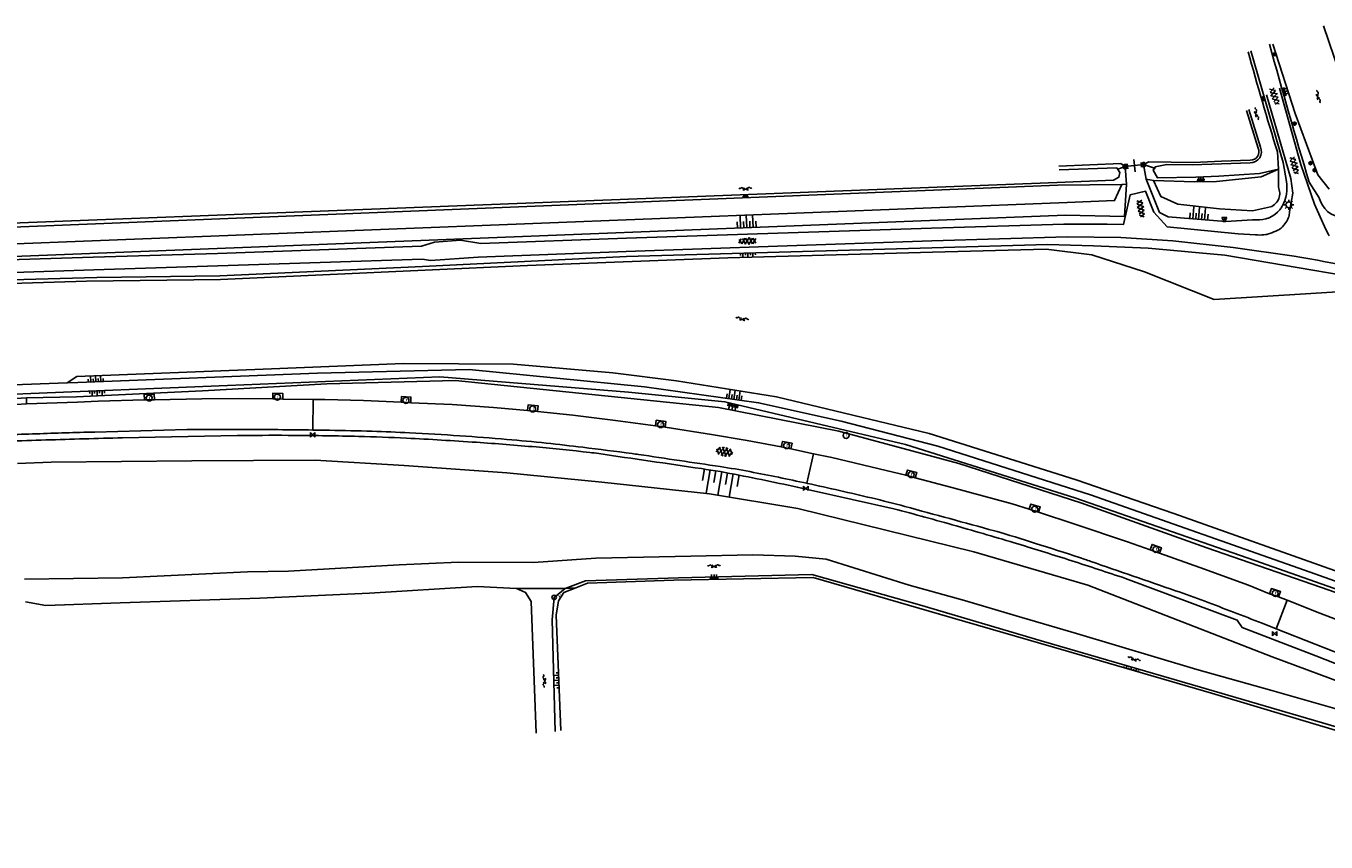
# Model space of a CAD drawing. Extents: x 121149 to 123702, y 457169 to 470031.
# Tile 36 of 87: x 121838 to 122099, y 463779 to 463943. Entities that reach past the tile are written whole.
import ezdxf

# ---------------------------------------------------------------- set-up
doc = ezdxf.new("R2010")
doc.units = 0
doc.header["$LTSCALE"] = 4
doc.layers.get('0').update_dxf_attribs({"color": 8, "linetype": 'CONTINUOUS'})
doc.layers.add('REFERENTIE', color=8, linetype='CONTINUOUS')
doc.styles.add('ISO', font='ISO')

# ---------------------------------------------------------------- blocks, each defined once
blk = doc.blocks.new('talud')
at = {"color": 0}
for p, q in [((0, 0.75), (0.5, 0.75)), ((0, 0.5), (1, 0.5)), ((0, 0.25), (0.5, 0.25)), ((0, 0), (1, 0)), ((0, -0.25), (0.5, -0.25)), ((0, -0.5), (1, -0.5)), ((0, -0.75), (0.5, -0.75))]:
    blk.add_line(p, q, dxfattribs=at)
blk = doc.blocks.new('lichtmast')
at = {"color": 0}
for p, q in [((-0.6, 0), (-1, 0)), ((-0.71, 0.71), (-0.42, 0.42)), ((0, 0.6), (0, 1)), ((0.42, 0.42), (0.71, 0.71)), ((0.6, 0), (1, 0)), ((-0.42, -0.42), (-0.71, -0.71)), ((0, -0.6), (0, -1)), ((0.42, -0.42), (0.71, -0.71))]:
    blk.add_line(p, q, dxfattribs=at)
blk.add_circle((0, 0), 0.6, dxfattribs=at)
blk = doc.blocks.new('asfalt4')
at = {"color": 0, "linetype": 'ByBlock', "lineweight": -2}
for p, q in [((-0.63, 0.38), (0.64, 1.04)), ((-0.63, 0.4), (0.66, -0.42)), ((-0.57, -0.3), (0.73, 0.38)), ((-0.53, 1.07), (0.74, 0.27)), ((-0.52, 1.14), (0.54, 1.69)), ((-0.43, 1.75), (0.63, 1.08)), ((-0.56, -0.38), (0.58, -1.1)), ((-0.49, -0.96), (0.67, -0.36)), ((-0.46, -1.19), (0.39, -1.73)), ((-0.34, -1.59), (0.57, -1.11))]:
    blk.add_line(p, q, dxfattribs=at)
blk = doc.blocks.new('boom')
at = {"color": 0}
for radius in [0.315, 0.225, 0.135]:
    blk.add_circle((0, 0), radius, dxfattribs=at)
blk = doc.blocks.new('water')
at = {"color": 0, "linetype": 'ByBlock', "lineweight": -2}
for centre, start, end in [((-0.01, 0.75), 129.7446, 230.2554), ((-0.32, 1.12), 309.7446, 50.2554), ((-0.32, 0.37), 309.7446, 50.2554), ((0.32, 0.01), 129.7446, 230.2554), ((0, 0.38), 309.7446, 50.2554), ((-0.01, -0.74), 129.7446, 230.2554), ((-0.32, -0.37), 309.7446, 50.2554), ((-0.32, -1.12), 309.7446, 50.2554), ((0, -0.37), 309.7446, 50.2554)]:
    blk.add_arc(centre, 0.244, start, end, dxfattribs=at)
blk = doc.blocks.new('kolk')
at = {"color": 0}
blk.add_circle((0, 0), 0.6, dxfattribs=at)
at = {"color": 0, "linetype": 'Continuous', "style": 'ISO'}
blk.add_attdef('KOLK', (-0.04, -0.26), '', height=0.8, dxfattribs=at)
blk = doc.blocks.new('kilometerpaal')
at = {"color": 0}
for p, q in [((-0.44, 0.44), (0.44, -0.44)), ((-0.44, -0.44), (-0.44, 0.44)), ((0.44, 0.44), (-0.44, -0.44)), ((0.44, -0.44), (0.44, 0.44))]:
    blk.add_line(p, q, dxfattribs=at)
at = {"color": 0, "style": 'ISO'}
blk.add_attdef('KILOMETERPAAL', (0.59, 0.87), '', height=2.5, dxfattribs=at)
blk = doc.blocks.new('paal')
at = {"color": 0}
for radius in [0.45, 0.2]:
    blk.add_circle((0, 0), radius, dxfattribs=at)
blk = doc.blocks.new('verkeersbord-pl')
at = {"linetype": 'Continuous'}
blk.add_circle((0, 0), 0.03, dxfattribs=at)
blk = doc.blocks.new('verkeersbord')
at = {"color": 0}
for p, q in [((0.5, 0.32), (-0.5, 0.32)), ((-0.5, 0.32), (0, -0.6)), ((0, -0.6), (0.5, 0.32))]:
    blk.add_line(p, q, dxfattribs=at)
blk = doc.blocks.new('asfalt6')
at = {"color": 0, "linetype": 'ByBlock', "lineweight": -2}
for p, q in [((-0.93, 0.18), (0.7, 1.13)), ((-0.89, -0.52), (0.89, 0.52)), ((-0.89, 0.52), (0.89, -0.52)), ((-0.76, 1.01), (0.3, 1.62)), ((-0.7, 1.13), (0.93, 0.18)), ((-0.3, 1.62), (0.76, 1.01)), ((-0.93, -0.18), (0.7, -1.13)), ((-0.76, -1.01), (0.3, -1.62)), ((-0.7, -1.13), (0.93, -0.18)), ((-0.3, -1.62), (0.76, -1.01))]:
    blk.add_line(p, q, dxfattribs=at)
blk = doc.blocks.new('verklikker')
at = {"color": 0}
blk.add_circle((0, 0), 0.45, dxfattribs=at)
at = {"color": 0, "style": 'ISO'}
blk.add_attdef('VERKLIKKER', (0.7, 0), '', height=0.9, dxfattribs=at)
blk = doc.blocks.new('DRHEK')
at = {"color": 0, "linetype": 'Continuous'}
for p, q in [((1.25, 0), (-1.25, 0)), ((-0.5, 0.7), (0.5, 0.7)), ((-0.5, -0.7), (0.5, -0.7))]:
    blk.add_line(p, q, dxfattribs=at)

msp = doc.modelspace()

# ---------------------------------------------------------------- linework, layer by layer
at = {"layer": 'REFERENTIE'}
for points in [[(122098.217, 463942.863), (122102.434, 463930.49), (122105.582, 463917.871)], [(122083.614, 463937.869), (122090.112, 463915.498), (122090.745, 463911.687)], [(122087.991, 463939.191), (122092.517, 463925.334), (122097.072, 463912.999), (122099.322, 463910.139)], [(122089.356, 463930.362), (122093.665, 463915.048), (122096.358, 463907.097), (122098.691, 463902.013)], [(122091.371, 463905.537), (122092.043, 463909.311), (122091.663, 463912.285), (122086.753, 463929.041)], [(122082.709, 463925.92), (122085.052, 463918.351)], [(122085.532, 463918.542), (122083.201, 463926.072)], [(122088.94, 463917.575), (122089.127, 463914.132)], [(121683.607, 463899.262), (121684.31, 463897.324), (121690.37, 463897.652), (122044.745, 463911.462), (122056.037, 463911.907), (122057.084, 463912.499), (122057.333, 463913.469), (122056.695, 463914.408), (122045.155, 463913.973)], [(122058.388, 463914.644), (122057.541, 463915.292), (122045.11, 463914.726)], [(122058.388, 463914.644), (122056.928, 463914.129)], [(122062.087, 463915.044), (122058.388, 463914.644)], [(122058.686, 463911.15), (122058.388, 463914.644)], [(122083.481, 463915.948), (122077.731, 463915.729), (122072.084, 463915.496), (122063.155, 463915.57), (122062.087, 463915.044)], [(122062.087, 463915.044), (122062.625, 463912.094)], [(122064.29, 463914.349), (122062.087, 463915.044)], [(122089.127, 463914.132), (122085.335, 463913.253), (122077.173, 463912.696), (122072.547, 463912.502), (122064.844, 463912.358), (122064.036, 463913.896), (122064.29, 463914.349)], [(122064.29, 463914.349), (122064.432, 463914.602), (122066.757, 463915.043), (122071.862, 463914.972), (122077.751, 463915.215), (122083.479, 463915.432)], [(122064.47, 463914.292), (122064.29, 463914.349)], [(122062.625, 463912.094), (122064.074, 463911.836)], [(122084.635, 463903.982), (122083.922, 463903.942), (122078.573, 463903.638), (122066.984, 463904.554), (122065.274, 463905.449), (122062.625, 463912.094)], [(122064.074, 463911.836), (122072.273, 463911.561), (122076.729, 463911.652), (122085.693, 463912.578), (122089.127, 463914.132)], [(122064.074, 463911.836), (122065.535, 463908.63), (122068.935, 463907.095), (122077.334, 463906.195), (122083.958, 463905.784), (122087.573, 463906.537)], [(122089.128, 463910.542), (122089.127, 463914.132)], [(122058.686, 463911.15), (122058.245, 463904.663), (122046.418, 463904.906), (121692.212, 463890.971), (121686.108, 463891.442), (121683.496, 463893.715), (121682.819, 463896.043)], [(121685.1, 463896.174), (121690.197, 463896.682), (122044.851, 463910.887), (122057.743, 463911.065)], [(122057.743, 463911.065), (122056.251, 463907.829), (122046.719, 463907.429), (121692.769, 463893.511), (121687.308, 463893.719), (121685.1, 463896.174)], [(121688.903, 463889.18), (121709.981, 463890.175), (121737.411, 463891.478), (121767.066, 463893.001), (121792.634, 463894.346), (121821.522, 463895.553), (121851.31, 463896.478), (121876.257, 463897.235), (121917.149, 463898.644), (121919.769, 463899.476), (121924.989, 463899.896), (121929.108, 463899.227), (121958.299, 463900.272), (121988.706, 463901.306), (122019.508, 463902.297), (122046.05, 463903.123), (122054.79, 463903.092), (122058.032, 463903), (122059.387, 463908.959), (122062.499, 463909.684), (122064.14, 463905.467), (122066.819, 463902.559), (122081.079, 463901.161), (122084.558, 463900.964)], [(122057.743, 463911.065), (122058.686, 463911.15)], [(122095.307, 463911.539), (122097.33, 463908.402)], [(121820.202, 463891.533), (121852.018, 463892.404), (121876.676, 463892.708), (121917.397, 463894.57), (121958.309, 463896.631), (122019.591, 463898.323), (122042.787, 463899.017), (122052.009, 463898.734), (122062.974, 463898.263), (122078.373, 463896.864), (122116.836, 463890.331), (122126.204, 463887.748), (122137.338, 463884.687), (122154.422, 463879.404), (122164.019, 463876.179)], [(122092.316, 463896.658), (122080.094, 463898.431), (122067.94, 463899.729), (122057.549, 463900.439), (122046.765, 463900.57), (122019.606, 463899.732), (121988.604, 463898.669), (121958.283, 463897.62), (121928.544, 463896.482), (121918.977, 463895.8), (121917.365, 463896.044), (121876.293, 463894.724), (121851.418, 463893.939), (121821.324, 463892.904)], [(122153.888, 463877.793), (122137.362, 463883.976), (122126.427, 463887.406), (122116.568, 463889.428), (122106.938, 463890.906), (122105.344, 463889.748), (122076.249, 463887.948), (122062.292, 463893.539), (122051.72, 463896.932), (122042.508, 463898.052), (122019.702, 463897.459), (121978.635, 463896.324), (121938.48, 463894.78), (121876.823, 463891.977), (121849.979, 463891.658), (121819.583, 463890.704)], [(121885.424, 463873.989), (121913.564, 463875.149)], [(121913.564, 463875.149), (121935.61, 463874.993)], [(121846.056, 463871.259), (121848.224, 463871.315), (121896.298, 463873.163), (121926.755, 463873.9), (121961.951, 463870.434), (121984.823, 463867.243), (122001.415, 463863.536), (122020.806, 463858.513), (122051.41, 463848.798), (122095.546, 463833.268), (122135.293, 463819.088)], [(121846.056, 463871.259), (121848.014, 463872.542)], [(121848.014, 463872.542), (121885.424, 463873.989)], [(121935.61, 463874.993), (121955.604, 463873.24)], [(121955.604, 463873.24), (121968.364, 463871.629)], [(121820.877, 463870.315), (121846.056, 463871.259)], [(121835.509, 463868.987), (121878.271, 463870.682), (121920.852, 463872.477), (121958.731, 463869.382), (121978.058, 463867.445), (122014.273, 463858.855), (122048.283, 463848.171), (122084.387, 463835.562), (122127.982, 463820.289)], [(122127.982, 463820.289), (122123.746, 463820.919), (122099.318, 463829.626), (122074.769, 463838.113), (122049.464, 463847.158), (122024.991, 463855.078), (122000.932, 463861.537), (121976.747, 463866.297), (121923.983, 463871.714), (121898.194, 463871.035), (121873.224, 463869.67), (121847.954, 463868.411), (121837.88, 463868.256)], [(121968.364, 463871.629), (121988.448, 463868.424)], [(121835.797, 463868.095), (121837.88, 463868.256)], [(121837.88, 463868.256), (121837.885, 463867.06)], [(121861.605, 463867.816), (121852.287, 463867.543), (121848.116, 463867.397), (121837.885, 463867.06)], [(121863.57, 463867.833), (121863.503, 463868.988), (121861.538, 463868.971), (121861.605, 463867.816)], [(121861.605, 463867.816), (121863.57, 463867.833)], [(121887.349, 463868.023), (121880.529, 463868.126), (121873.066, 463868.066), (121863.57, 463867.833)], [(121887.349, 463868.023), (121887.368, 463869.179), (121889.346, 463869.126), (121889.327, 463867.97)], [(121887.349, 463868.023), (121889.327, 463867.97)], [(121895.467, 463867.912), (121889.327, 463867.97)], [(121895.35, 463861.777), (121895.467, 463867.912)], [(121913.121, 463867.365), (121905.564, 463867.713), (121897.812, 463867.89), (121895.467, 463867.912)], [(121913.121, 463867.365), (121913.161, 463868.494), (121915.067, 463868.388), (121915.027, 463867.259)], [(121913.121, 463867.365), (121915.027, 463867.259)], [(121988.448, 463868.424), (122019.037, 463861.079)], [(121837.885, 463867.06), (121835.858, 463866.924)], [(121915.027, 463867.259), (121923.363, 463866.915), (121931.626, 463866.295), (121938.473, 463865.681)], [(121940.471, 463865.502), (121940.557, 463866.65), (121938.559, 463866.829), (121938.473, 463865.681)], [(121938.473, 463865.681), (121940.471, 463865.502)], [(121940.471, 463865.502), (121947.552, 463864.759), (121956.08, 463863.718), (121964.119, 463862.612)], [(121964.119, 463862.612), (121964.274, 463863.754), (121966.214, 463863.47), (121966.059, 463862.328)], [(121964.119, 463862.612), (121966.059, 463862.328)], [(121989.366, 463858.37), (121982.509, 463859.67), (121975.37, 463860.91), (121966.059, 463862.328)], [(121870.054, 463861.849), (121851.628, 463861.376)], [(121857.192, 463860.202), (121880.196, 463860.647)], [(121991.291, 463858), (121991.559, 463859.12), (121989.634, 463859.49), (121989.366, 463858.37)], [(122019.037, 463861.079), (122048.539, 463851.752)], [(121989.366, 463858.37), (121991.291, 463858)], [(121995.832, 463857.029), (121991.291, 463858)], [(121994.526, 463851.082), (121995.832, 463857.029)], [(122014.361, 463852.685), (122010.429, 463853.64), (121999.531, 463856.239), (121995.832, 463857.029)], [(121836.119, 463855.078), (121842.842, 463855.313), (121871.066, 463855.592), (121895.85, 463855.715), (121913.731, 463854.667), (121934.277, 463853.212), (121953.356, 463851.344), (121974.997, 463848.952), (121992.694, 463846.015), (122028.001, 463837.346), (122050.863, 463830.631), (122087.873, 463816.245), (122108.939, 463808.445), (122129.587, 463800.513), (122147.705, 463791.897), (122166.419, 463784.828), (122188.088, 463779.094)], [(122014.361, 463852.685), (122014.688, 463853.742), (122016.549, 463853.269), (122016.222, 463852.212)], [(122014.361, 463852.685), (122016.222, 463852.212)], [(122039.099, 463845.861), (122035.724, 463846.961), (122023.62, 463850.238), (122016.222, 463852.212)], [(122048.539, 463851.752), (122068.125, 463844.993)], [(121994.657, 463851.054), (121994.526, 463851.082)], [(121995.25, 463849.717), (122011.956, 463845.97)], [(122039.099, 463845.861), (122039.453, 463846.897), (122041.338, 463846.328), (122040.984, 463845.292)], [(122039.099, 463845.861), (122040.984, 463845.292)], [(122040.984, 463845.292), (122048.264, 463842.915), (122058.868, 463839.334), (122063.406, 463837.74)], [(122068.125, 463844.993), (122108.668, 463830.646)], [(122063.406, 463837.74), (122063.802, 463838.811), (122065.661, 463838.153), (122065.265, 463837.082)], [(122125.504, 463797.834), (122108.398, 463803.596), (122087.803, 463809.51), (122072.768, 463813.729), (122048.602, 463820.955), (122036.531, 463824.468), (122026.169, 463827.549), (122015.037, 463830.662), (121998.375, 463835.888), (121992.195, 463836.448), (121983.638, 463836.702), (121968.086, 463836.37), (121952.135, 463836.032), (121939.627, 463835.221), (121924.587, 463835.237), (121912.68, 463834.737), (121890.514, 463833.445), (121882.254, 463833.346), (121857.153, 463832.138), (121837.528, 463831.87)], [(122063.406, 463837.74), (122065.265, 463837.082)], [(122065.265, 463837.082), (122073.349, 463834.195), (122083.107, 463830.625), (122087.338, 463828.909)], [(121945.987, 463829.971), (121950.078, 463831.515)], [(121948.131, 463830.09), (121950.494, 463831.045), (121967.827, 463831.657), (121995.805, 463832.152)], [(121950.078, 463831.515), (121968.73, 463832.089)], [(121968.73, 463832.089), (121995.53, 463832.807)], [(121995.53, 463832.807), (122017.137, 463826.694), (122041.549, 463819.476), (122071.883, 463810.637), (122100.7, 463802.209), (122121.687, 463796.061), (122122.684, 463797.557)], [(121995.805, 463832.152), (122021.116, 463824.847)], [(122058.427, 463831.991), (122080.881, 463823.608), (122081.84, 463822.172), (122096.672, 463816.469), (122120.665, 463807.033), (122142.907, 463797.912)], [(121884.713, 463828.016), (121906.765, 463829.057)], [(121906.765, 463829.057), (121928.328, 463830.36)], [(121928.328, 463830.36), (121936.271, 463829.939)], [(121936.271, 463829.939), (121945.987, 463829.971)], [(121936.271, 463829.939), (121938.051, 463829.197), (121939.19, 463827.347), (121940.166, 463800.925)], [(121944.013, 463801.252), (121943.419, 463823.697), (121943.798, 463828.184), (121945.987, 463829.971)], [(121945.108, 463801.445), (121944.235, 463824.603), (121944.7, 463827.516), (121945.766, 463829.135), (121948.131, 463830.09)], [(121945.987, 463829.971), (121948.131, 463830.09)], [(122087.338, 463828.909), (122087.724, 463829.96), (122089.571, 463829.346), (122089.185, 463828.295)], [(122087.338, 463828.909), (122089.185, 463828.295)], [(122090.869, 463827.629), (122089.185, 463828.295)], [(121837.74, 463827.269), (121841.759, 463826.587)], [(121841.759, 463826.587), (121856.734, 463827.102)], [(121856.734, 463827.102), (121884.713, 463828.016)], [(122088.723, 463821.877), (122090.869, 463827.629)], [(122111.173, 463819.586), (122105.664, 463821.848), (122097.471, 463825.017), (122090.869, 463827.629)], [(122021.116, 463824.847), (122046.561, 463817.452)], [(122088.723, 463821.877), (122085.853, 463823.006)], [(122122.707, 463808.458), (122104.337, 463815.735), (122088.723, 463821.877)], [(122046.561, 463817.452), (122075.709, 463808.988)], [(122075.709, 463808.988), (122102.566, 463800.915)]]:
    msp.add_lwpolyline(points, dxfattribs=at)
for points in [[(122087.339, 463939.184, 0.0046312), (122095.307, 463911.539)], [(122083.051, 463937.708, 0.006123), (122088.94, 463917.575)], [(122083.479, 463915.432, 0.566166), (122085.532, 463918.542)], [(122085.052, 463918.351, -0.5778214), (122083.481, 463915.948)], [(122090.745, 463911.687, -0.1739595), (122089.899, 463906.686)], [(122087.573, 463906.537, 0.42373), (122089.128, 463910.542)], [(122089.899, 463906.686, -0.0282189), (122089.445, 463905.973)], [(122097.33, 463908.402, 0.3195894), (122101.959, 463904.404)], [(122089.445, 463905.973, -0.2447577), (122084.635, 463903.982)], [(122090.258, 463902.899, 0.0370999), (122090.965, 463903.964)], [(122090.965, 463903.964, 0.0648766), (122091.213, 463904.58)], [(122091.213, 463904.58, 0.0438982), (122091.371, 463905.537)], [(122086.226, 463900.951, 0.0661418), (122087.436, 463901.221)], [(122087.436, 463901.221, 0.0253496), (122089.049, 463901.902)], [(122089.049, 463901.902, 0.061182), (122089.669, 463902.296)], [(122089.669, 463902.296, 0.0570589), (122090.258, 463902.899)], [(122098.691, 463902.013, 0.0557607), (122099.355, 463900.722)], [(122084.558, 463900.964, 0.0485582), (122086.226, 463900.951)], [(122117.008, 463891.647, 0.0153419), (122092.316, 463896.658)], [(121845.76, 463861.209, 0.0005953), (121833.959, 463860.824)], [(121834.122, 463859.525, -0.0012356), (121849.484, 463860.014)], [(121851.628, 463861.376, 0.0011919), (121845.76, 463861.209)], [(121849.484, 463860.014, -0.0023338), (121857.192, 463860.202)], [(121870.476, 463861.858, 0.0023686), (121870.054, 463861.849)], [(121875.378, 463861.904, 0.0048955), (121870.476, 463861.858)], [(121888.379, 463861.853, 0.0017688), (121875.378, 463861.904)], [(121880.196, 463860.647, -0.0016815), (121881.395, 463860.667)], [(121881.395, 463860.667, -0.0053429), (121891.689, 463860.702)], [(121895.35, 463861.777, 0.0017228), (121888.379, 463861.853)], [(121891.689, 463860.702, -0.0042039), (121904.531, 463860.5)], [(121898.7, 463861.724, 0.0008953), (121895.35, 463861.777)], [(121907.252, 463861.522, 0.0030385), (121898.7, 463861.724)], [(121904.531, 463860.5, -0.0063471), (121914.146, 463860.143)], [(121914.787, 463861.216, 0.0055702), (121907.252, 463861.522)], [(121914.146, 463860.143, -0.0044105), (121928.208, 463859.313)], [(121924.888, 463860.614, 0.0041609), (121914.787, 463861.216)], [(121934.316, 463859.894, 0.0042503), (121924.888, 463860.614)], [(121942.228, 463859.141, 0.0051832), (121934.316, 463859.894)], [(121928.208, 463859.313, -0.0055185), (121940.165, 463858.371)], [(121940.165, 463858.371, -0.0059344), (121950.941, 463857.275)], [(121949.528, 463858.313, 0.0038483), (121942.228, 463859.141)], [(121959.484, 463857.046, 0.0029167), (121949.528, 463858.313)], [(121950.941, 463857.275, -0.0078258), (121952.733, 463857.043)], [(121952.733, 463857.043, -0.0006308), (121973.363, 463854.026)], [(121960.741, 463856.869, 0.0040102), (121959.484, 463857.046)], [(121977.105, 463854.441, 0.0002569), (121960.741, 463856.869)], [(121983.087, 463853.419, 0.0106728), (121977.105, 463854.441)], [(121973.363, 463854.026, -0.0120507), (121980.919, 463852.725)], [(121980.919, 463852.725, -0.0062816), (121995.25, 463849.717)], [(121994.526, 463851.082, 0.0055097), (121983.087, 463853.419)], [(122007.49, 463848.142, 0.0043687), (121994.657, 463851.054)], [(122014.185, 463846.442, 0.0083923), (122007.49, 463848.142)], [(122032.184, 463841.535, 0.0003761), (122014.185, 463846.442)], [(122011.956, 463845.97, -0.004628), (122024.441, 463842.556)], [(122024.441, 463842.556, -0.0045737), (122036.861, 463838.913)], [(122033.17, 463841.253, 0.0061613), (122032.184, 463841.535)], [(122041.458, 463838.697, 0.0040858), (122033.17, 463841.253)], [(122036.861, 463838.913, -0.0040507), (122047.672, 463835.539)], [(122050.365, 463835.796, 0.0037133), (122041.458, 463838.697)], [(122047.672, 463835.539, -0.0039368), (122058.427, 463831.991)], [(122051.475, 463835.419, 0.0029719), (122050.365, 463835.796)], [(122068.497, 463829.527, 0.0001412), (122051.475, 463835.419)], [(122074.345, 463827.416, 0.0063621), (122068.497, 463829.527)], [(122085.853, 463823.006, 0.0032857), (122074.345, 463827.416)]]:
    msp.add_lwpolyline(points, format="xyb", dxfattribs=at)

# ---------------------------------------------------------------- block references
at = {"layer": 'REFERENTIE', "linetype": 'Continuous'}
for name, p in [('boom', (122088.423, 463937.167)), ('boom', (122092.394, 463923.269)), ('paal', (122058.388, 463914.644)), ('paal', (122062.087, 463915.044)), ('boom', (122095.581, 463915.344)), ('boom', (122096.405, 463913.938)), ('lichtmast', (122091.233, 463906.974)), ('verkeersbord', (122078.317, 463904.108)), ('verkeersbord-pl', (122078.317, 463904.108)), ('kilometerpaal', (121895.332, 463860.815)), ('kilometerpaal', (121994.303, 463850.065)), ('kilometerpaal', (122088.368, 463820.927))]:
    msp.add_blockref(name, p, dxfattribs=at)
for name, p, rotation in [('asfalt4', (122088.344, 463928.712), 20.37489991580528), ('water', (122097.093, 463928.694), 195.0089136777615), ('water', (122084.71, 463925.224), 195.5517248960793), ('asfalt4', (122092.33, 463914.824), 16.07917237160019), ('water', (121982.196, 463910.194), 272.0065389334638), ('asfalt4', (122061.481, 463906.163), 10.4893898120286), ('asfalt4', (121982.549, 463899.743), 272.1783688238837), ('water', (121981.546, 463884.06), 261.8942064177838), ('asfalt6', (121977.972, 463857.417), 259.9820655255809), ('water', (121975.874, 463834.464), 271.2030345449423), ('talud', (121975.921, 463831.8), 90.97393443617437), ('water', (122060.181, 463815.769), 253.7948146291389), ('water', (121941.83, 463811.406), 2.006538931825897)]:
    msp.add_blockref(name, p, dxfattribs=dict(at, rotation=rotation))
for name, p, xscale, yscale, rotation in [('talud', (122090.053, 463929.603), 1.017706, 1.017706, 15.85259677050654), ('talud', (122086.367, 463928.335), 0.589003, 0.589003, 196.065652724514), ('DRHEK', (122060.238, 463914.844), 0.986423, 2, 96.20097099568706), ('talud', (122073.561, 463911.768), 0.848566, 0.848566, 87.90639318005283), ('talud', (121982.224, 463908.379), 0.646523, 0.646523, 92.30477813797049), ('talud', (122073.137, 463904.068), 2.387414, 2.387414, 85.48349315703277), ('talud', (121982.458, 463902.39), 2.509953, 2.509953, 92.26050191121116), ('talud', (121982.665, 463897.303), 0.867759, 2, 271.5856374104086), ('talud', (121851.83, 463871.454), 1.23506, 2, 92.18119984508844), ('talud', (121979.874, 463867.934), 1.835909, 2, 82.07737818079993), ('talud', (121852.068, 463869.643), 1.016234, 2, 272.2567939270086), ('talud', (121979.742, 463867.046), 1.316578, 1.316578, 256.6498375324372), ('talud', (121977.428, 463853.363), 4.704386, 4.704386, 260.1472355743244), ('talud', (121944.727, 463811.553), 0.952842, 2, 182.1656152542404), ('talud', (122059.548, 463813.681), 0.514979, 2, 73.74870321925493)]:
    msp.add_blockref(name, p, dxfattribs=dict(at, xscale=xscale, yscale=yscale, rotation=rotation))
for name, p, values in [('kolk', (121862.539, 463868.204), {'KOLK': 'r'}), ('kolk', (121888.259, 463868.394), {'KOLK': 'r'}), ('kolk', (121914.057, 463867.726), {'KOLK': 'r'}), ('kolk', (121939.488, 463866.01), {'KOLK': 'r'}), ('kolk', (121965.16, 463862.864), {'KOLK': 'r'}), ('kolk', (122002.385, 463860.68), {'KOLK': 'r'}), ('kolk', (121990.437, 463858.64), {'KOLK': 'r'}), ('kolk', (122015.441, 463852.824), {'KOLK': 'r'}), ('kolk', (122040.238, 463845.89), {'KOLK': 'r'}), ('kolk', (122064.548, 463837.81), {'KOLK': 'r'}), ('verklikker', (121943.798, 463828.184), {'VERKLIKKER': 'v'}), ('kolk', (122088.489, 463828.995), {'KOLK': 'r'})]:
    msp.add_blockref(name, p, dxfattribs=at).add_auto_attribs(values)

doc.saveas('drawing.dxf')
